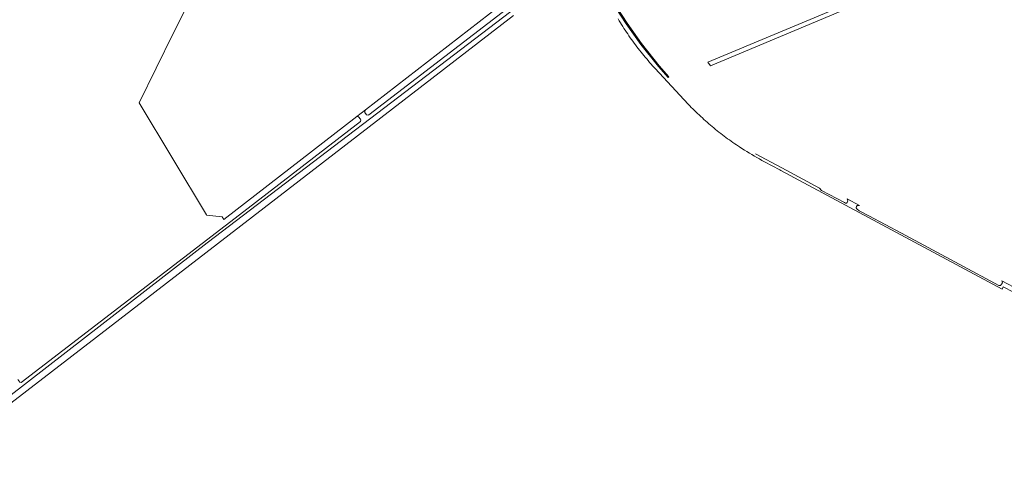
# Model space of a CAD drawing. Header units: metres. Extents: x 152737 to 157444, y 374779 to 378487.
# Tile 2 of 95: x 153386 to 153886, y 374938 to 375161. Entities that reach past the tile are written whole.
import ezdxf

# ---------------------------------------------------------------- set-up
doc = ezdxf.new("R2010")
doc.units = ezdxf.units.M
for name, color, linetype, lineweight in [('B-XX-OG-TERREIN_CULTUURSCHEIDING-GV', 7, 'Continuous', 18), ('B-XX-OG-WATER-GV', 130, 'Continuous', 18), ('B-XX-OG-WATER_SLOOT-GV', 120, 'Continuous', 18), ('B-XX-OG-WEG-GV', 7, 'Continuous', 18)]:
    doc.layers.add(name, color=color, linetype=linetype, lineweight=lineweight)

msp = doc.modelspace()

# ---------------------------------------------------------------- linework, layer by layer
at = {"layer": 'B-XX-OG-TERREIN_CULTUURSCHEIDING-GV'}
msp.add_lwpolyline([(153880.747, 375198.196), (153736.71, 375137.631), (153735.351, 375139.47), (153880.143, 375200.049)], close=True, dxfattribs=at)
for points in [[(153481.433, 375188.465), (153464.103, 375154.069), (153446.773, 375118.879), (153481.03, 375061.952), (153480.904, 375061.861), (153488.842, 375060.935), (153489.821, 375059.672), (153557.212, 375111.896), (153561.627, 375115.317), (153645.511, 375180.323)], [(153647.666, 375177.726), (153563.381, 375112.695), (153563.008, 375112.552), (153562.204, 375112.828), (153561.386, 375113.927), (153561.28, 375114.445), (153561.627, 375115.317), (153557.212, 375111.896), (153558.16, 375111.812), (153559.102, 375110.566), (153559.213, 375110.279), (153559.065, 375109.365), (153500, 375063.793), (153386.992, 374976.934), (153386.338, 374977.102), (153385.251, 374978.451)], [(153342.47, 374940.398), (153419.521, 375000), (153481.29, 375047.781), (153635.38, 375165.112)], [(153689.781, 375161.374), (153690.373, 375160.404), (153690.972, 375159.439), (153691.578, 375158.479), (153692.19, 375157.522), (153692.81, 375156.57), (153693.436, 375155.622), (153694.068, 375154.679), (153694.707, 375153.74), (153695.353, 375152.806), (153696.006, 375151.876), (153696.664, 375150.951), (153697.33, 375150.031), (153698.002, 375149.115), (153698.68, 375148.204), (153699.365, 375147.298), (153700.056, 375146.397), (153700.753, 375145.5), (153701.457, 375144.609), (153702.167, 375143.722), (153702.883, 375142.841), (153703.605, 375141.964), (153704.334, 375141.093), (153705.068, 375140.227), (153705.809, 375139.366), (153706.556, 375138.51), (153707.308, 375137.66), (153708.067, 375136.815), (153708.56, 375136.272), (153725.437, 375118.125), (153726.207, 375117.329), (153726.982, 375116.539), (153727.763, 375115.755), (153728.549, 375114.976), (153729.341, 375114.203), (153730.139, 375113.435), (153730.942, 375112.674), (153731.751, 375111.918), (153732.565, 375111.168), (153733.385, 375110.424), (153734.21, 375109.686), (153735.04, 375108.954), (153735.876, 375108.228), (153736.716, 375107.508), (153737.563, 375106.794), (153738.413, 375106.086), (153739.27, 375105.385), (153740.131, 375104.689), (153740.997, 375104), (153741.868, 375103.317), (153742.744, 375102.641), (153743.625, 375101.97), (153744.511, 375101.306), (153745.402, 375100.649), (153746.297, 375099.998), (153747.197, 375099.354), (153748.102, 375098.716), (153749.011, 375098.084), (153749.924, 375097.46), (153750.843, 375096.841), (153751.433, 375096.449), (153752.683, 375095.668), (153753.937, 375094.893), (153755.195, 375094.125), (153756.457, 375093.364), (153757.724, 375092.61), (153758.994, 375091.863), (153760.269, 375091.122), (153761.547, 375090.389), (153762.83, 375089.663), (153764.116, 375088.943), (153765.407, 375088.231), (153766.701, 375087.525), (153767.999, 375086.827), (153769.301, 375086.135), (153770.606, 375085.451), (153771.915, 375084.774), (153772.35, 375084.551), (153884.738, 375024.325), (153885.283, 375025.498), (153890.41, 375022.77)], [(153893.454, 375023.87), (153884.465, 375028.589), (153884.66, 375028.292), (153884.739, 375028.056), (153884.814, 375027.614), (153883.937, 375026.241), (153883.716, 375026.188), (153883.441, 375026.168), (153883.087, 375026.207), (153862.948, 375036.945), (153833.683, 375052.679), (153817.124, 375061.529), (153812.148, 375064.145), (153810.928, 375065.01), (153810.633, 375065.541), (153810.614, 375065.895), (153810.751, 375066.269), (153811.105, 375066.741), (153811.636, 375066.8), (153812.31, 375066.786), (153806.056, 375070.166), (153806.267, 375069.691), (153806.464, 375069.062), (153806.11, 375068.275), (153805.677, 375067.901), (153805.205, 375067.98), (153804.635, 375068.216), (153793.11, 375074.431), (153791.952, 375075.577), (153772.882, 375085.805), (153759.512, 375092.976)]]:
    msp.add_lwpolyline(points, dxfattribs=at)
at = {"layer": 'B-XX-OG-WATER-GV'}
for points in [[(153880.747, 375198.196), (153880.143, 375200.049), (153735.351, 375139.47), (153736.71, 375137.631)], [(153701.612, 375148.96), (153694.365, 375159.165), (153689.391, 375167.007), (153684.919, 375175.948), (153682.982, 375180.779), (153679.732, 375189.252), (153679.629, 375189.751), (153679.86, 375190.142), (153680.99, 375190.915), (153680.676, 375191.379), (153679.199, 375190.672), (153678.923, 375190.222), (153678.896, 375189.957), (153678.992, 375189.597), (153682.466, 375180.576), (153684.413, 375175.72), (153688.907, 375166.733), (153693.903, 375158.858), (153701.386, 375148.415), (153710.314, 375137.286), (153715.162, 375131.631), (153715.584, 375131.992), (153710.739, 375137.643)]]:
    msp.add_lwpolyline(points, close=True, dxfattribs=at)
at = {"layer": 'B-XX-OG-WATER_SLOOT-GV'}
msp.add_lwpolyline([(153701.612, 375148.96), (153710.739, 375137.643), (153715.584, 375131.992), (153715.162, 375131.631), (153710.314, 375137.286), (153701.386, 375148.415), (153693.903, 375158.858), (153688.907, 375166.733), (153684.413, 375175.72), (153682.466, 375180.576), (153678.992, 375189.597), (153678.896, 375189.957), (153678.923, 375190.222), (153679.199, 375190.672), (153680.676, 375191.379), (153680.99, 375190.915), (153679.86, 375190.142), (153679.629, 375189.751), (153679.732, 375189.252), (153682.982, 375180.779), (153684.919, 375175.948), (153689.391, 375167.007), (153694.365, 375159.165)], close=True, dxfattribs=at)
at = {"layer": 'B-XX-OG-WEG-GV'}
for points in [[(153635.38, 375165.112), (153481.29, 375047.781), (153419.521, 375000), (153342.47, 374940.398)], [(153344.043, 374937.552), (153425.08, 375000), (153636.77, 375163.132)]]:
    msp.add_lwpolyline(points, dxfattribs=at)

doc.saveas('drawing.dxf')
